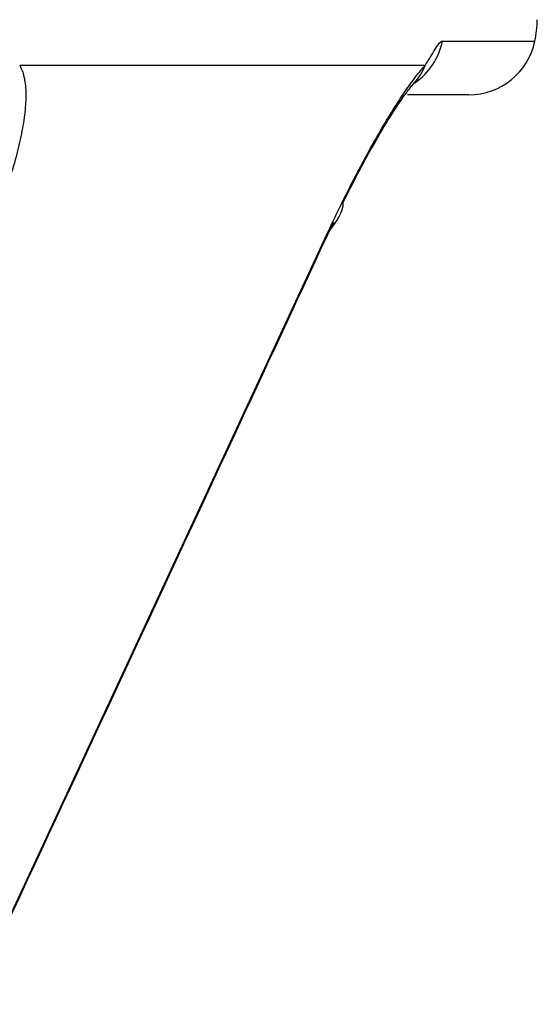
# Model space of a CAD drawing. Header units: millimetres. Extents: x 1279 to 5058, y 766 to 6162.
# Tile 12 of 16: x 4776 to 4821, y 2197 to 2285. Entities that reach past the tile are written whole.
import ezdxf

# ---------------------------------------------------------------- set-up
doc = ezdxf.new("R2010")
doc.units = ezdxf.units.MM
doc.header["$LTSCALE"] = 2

msp = doc.modelspace()

# ---------------------------------------------------------------- linework, layer by layer
at = {"color": 8, "linetype": 'Continuous', "lineweight": 25}
for p, q in [((4813.09, 2282.622), (4821.271, 2282.622)), ((4803.029, 2265.881), (4803.116, 2265.887))]:
    msp.add_line(p, q, dxfattribs=at)
at = {"color": 7, "linetype": 'Continuous', "lineweight": 25}
for p, q in [((4811.556, 2280.457), (4775.666, 2280.457)), ((4815.4, 2277.858), (4810, 2277.858)), ((4803.127, 2265.883), (4803.46, 2266.592))]:
    msp.add_line(p, q, dxfattribs=at)
at = {"color": 7, "linetype": 'Continuous', "lineweight": 25, "flags": 128}
msp.add_lwpolyline([(4771.41, 2197.958), (4790.039, 2237.973), (4803.029, 2265.881)], dxfattribs=at)
at = {"color": 7, "linetype": 'Continuous', "lineweight": 25}
for centre, radius, start, end in [((4811.486, 2284.683), 10, 348.10579, 359), ((4815.4, 2283.858), 6, 270, 348.10579)]:
    msp.add_arc(centre, radius, start, end, dxfattribs=at)
at = {"color": 8, "linetype": 'Continuous', "lineweight": 25}
for centre, radius, start, end in [((4807.215, 2283.834), 5.999, 305.00077, 348.3401), ((4806.996, 2282.239), 4.896, 317.02646, 338.64905)]:
    msp.add_arc(centre, radius, start, end, dxfattribs=at)
at = {"color": 7, "linetype": 'Continuous', "lineweight": 25}
for points, knots in [([(4811.556, 2280.457), (4811.753, 2280.761), (4811.927, 2281.048), (4812.238, 2281.569), (4812.377, 2281.805), (4812.625, 2282.198), (4812.733, 2282.352), (4812.927, 2282.564), (4813.015, 2282.622), (4813.09, 2282.622)], [0, 0, 0, 0, 0.25, 0.25, 0.5, 0.5, 0.75, 0.75, 1, 1, 1, 1]), ([(4775.666, 2280.457), (4775.832, 2280.181), (4775.958, 2279.848), (4776.137, 2279.07), (4776.189, 2278.622), (4776.219, 2277.631), (4776.197, 2277.094), (4776.086, 2275.939), (4775.995, 2275.317), (4775.625, 2273.362), (4775.258, 2271.961), (4774.297, 2268.974), (4773.722, 2267.444), (4773.056, 2265.881)], [0, 0, 0, 0, 0.125, 0.125, 0.25, 0.25, 0.375, 0.375, 0.5, 0.5, 0.75, 0.75, 1, 1, 1, 1]), ([(4803.029, 2265.881), (4803.758, 2267.448), (4804.508, 2268.974), (4805.664, 2271.2), (4806.057, 2271.936), (4806.829, 2273.342), (4807.21, 2274.016), (4807.964, 2275.308), (4808.337, 2275.925), (4809.071, 2277.097), (4809.422, 2277.635), (4810.093, 2278.616), (4810.412, 2279.059), (4811.016, 2279.843), (4811.301, 2280.183), (4811.556, 2280.457)], [0, 0, 0, 0, 0.25, 0.25, 0.375, 0.375, 0.5, 0.5, 0.625, 0.625, 0.75, 0.75, 0.875, 0.875, 1, 1, 1, 1]), ([(4810.552, 2278.874), (4810.597, 2278.922), (4810.772, 2279.111), (4810.861, 2279.194), (4810.814, 2279.152), (4810.814, 2279.151)], [0, 0, 0, 0, 0.254774, 0.998416, 1, 1, 1, 1]), ([(4804.313, 2268.379), (4804.807, 2269.356), (4805.783, 2271.287), (4807.187, 2273.811), (4808.475, 2275.963), (4809.49, 2277.505), (4810.259, 2278.541), (4810.48, 2278.789), (4810.581, 2278.904)], [0, 0, 0, 0, 0.201911, 0.399456, 0.570217, 0.749501, 0.884728, 1, 1, 1, 1]), ([(4803.122, 2265.883), (4803.718, 2266.676), (4804.313, 2267.47), (4804.313, 2268.379), (4804.313, 2268.379)], [0, 0, 0, 0, 0.999984, 1, 1, 1, 1]), ([(4771.245, 2197.416), (4778.041, 2212.013), (4788.668, 2234.835), (4799.285, 2257.661), (4803.112, 2265.887)], [0, 0, 0, 0, 0.639597, 1, 1, 1, 1])]:
    msp.add_open_spline(points, degree=3, knots=knots, dxfattribs=at)

doc.saveas('drawing.dxf')
